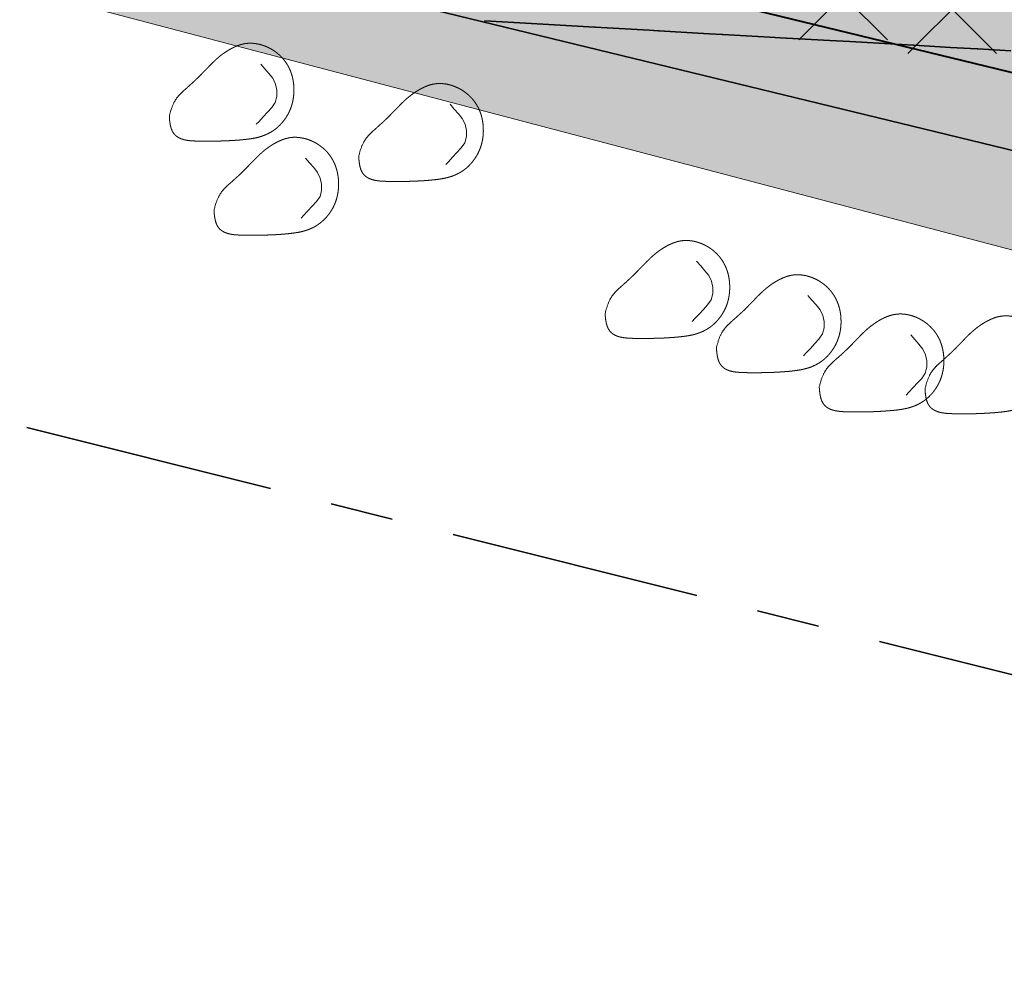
# Model space of a CAD drawing. Header units: metres. Extents: x 538891 to 1080079, y 6588829 to 13178720.
# Tile 154 of 256: x 539479 to 539495, y 6589392 to 6589407. Entities that reach past the tile are written whole.
import ezdxf

# ---------------------------------------------------------------- set-up
doc = ezdxf.new("R2010")
doc.units = ezdxf.units.M
doc.header["$LTSCALE"] = 0.4
doc.linetypes.add('KATASTRIPIIR', pattern=[17.5, 10, -2.5, 2.5, -2.5])
doc.layers.add('GEO', color=7, linetype='Continuous')
doc.layers.add('KOLDE PST', color=7, linetype='Continuous')

# ---------------------------------------------------------------- blocks, each defined once
blk = doc.blocks.new('#9_019061_PP_TL (2D)')
at = {"linetype": 'Continuous', "lineweight": 0, "true_color": 0xffdf7f}
h = blk.add_hatch(color=41, dxfattribs=at)
edge = h.paths.add_edge_path()
edge.add_arc((539039.415, 6589463.244), 48.3, 66.5731, 76.1419, ccw=False)
edge.add_line((539058.618, 6589507.563), (539066.035, 6589504.349))
edge.add_arc((539086.589, 6589551.788), 51.7, 246.5731, 263.6668)
edge.add_line((539080.886, 6589500.403), (539120.723, 6589495.982))
edge.add_arc((539112.637, 6589423.129), 73.3, 66.82796, 83.66684, ccw=False)
edge.add_line((539141.481, 6589490.516), (539168.781, 6589478.831))
edge.add_arc((539204.865, 6589563.133), 91.7, 246.82796, 267.8302)
edge.add_line((539201.393, 6589471.499), (539210.416, 6589471.157))
edge.add_arc((539208.587, 6589422.891), 48.3, 71.3095, 87.8302, ccw=False)
edge.add_line((539224.065, 6589468.644), (539232.022, 6589465.953))
edge.add_arc((539222.408, 6589437.535), 30, 32.6235, 71.3095, ccw=False)
edge.add_line((539247.675, 6589453.708), (539249.016, 6589451.613))
edge.add_line((539249.016, 6589451.613), (539252.513, 6589453.823))
edge.add_line((539252.513, 6589453.823), (539252.222, 6589454.283))
edge.add_arc((539255.603, 6589456.42), 4, 78.3407, 212.2931, ccw=False)
edge.add_line((539256.412, 6589460.337), (539306.731, 6589449.954))
edge.add_arc((539266.313, 6589254.081), 200, 69.3819, 78.34077, ccw=False)
edge.add_arc((539390.16, 6589583.254), 151.7, 249.3819, 260.12627)
edge.add_line((539364.147, 6589433.801), (539400.306, 6589427.507))
edge.add_arc((539374.876, 6589281.404), 148.3, 76.5459, 80.12627, ccw=False)
edge.add_line((539409.38, 6589425.634), (539415.676, 6589424.127))
edge.add_line((539415.676, 6589424.127), (539461.916, 6589412.656))
edge.add_line((539461.916, 6589412.656), (539501.021, 6589403.157))
edge.add_arc((539453.811, 6589208.809), 200, 68.6685, 76.34654, ccw=False)
edge.add_line((539526.564, 6589395.107), (539542.97, 6589388.7))
edge.add_arc((539635.075, 6589624.554), 253.2, 248.6685, 261.88806)
edge.add_arc((539543.285, 6588980.562), 397.3, 71.92423, 81.88806, ccw=False)
edge.add_arc((539703.185, 6589464.418), 112.304, 250.965, 252.46069)
edge.add_arc((539871.374, 6589937.522), 614.357, 250.800774, 252.296459)
edge.add_line((539684.553, 6589352.259), (539685.573, 6589355.293))
edge.add_arc((539758.706, 6589594.357), 250, 250.66068, 252.99044, ccw=False)
edge.add_arc((539543.285, 6588980.562), 400.5, 70.66068, 78.54998)
edge.add_arc((539623.186, 6589375.052), 2, 166.3465, 258.55, ccw=False)
edge.add_line((539621.243, 6589375.524), (539622.146, 6589379.24))
edge.add_line((539622.146, 6589379.24), (539618.259, 6589380.184))
edge.add_line((539618.259, 6589380.184), (539617.265, 6589376.092))
edge.add_arc((539615.321, 6589376.564), 2, 259.6901, 346.3466, ccw=False)
edge.add_arc((539543.285, 6588980.562), 400.5, 79.69013, 81.88806)
edge.add_arc((539635.075, 6589624.554), 250, 248.6685, 261.88806, ccw=False)
edge.add_line((539544.135, 6589391.681), (539527.728, 6589398.088))
edge.add_arc((539453.811, 6589208.809), 203.2, 68.6685, 76.34654)
edge.add_line((539501.777, 6589406.266), (539462.679, 6589415.764))
edge.add_line((539462.679, 6589415.764), (539428.909, 6589424.142))
edge.add_arc((539429.39, 6589426.083), 2, 166.067, 256.067, ccw=False)
edge.add_line((539427.449, 6589426.565), (539427.485, 6589426.71))
edge.add_line((539427.485, 6589426.71), (539423.603, 6589427.673))
edge.add_line((539423.603, 6589427.673), (539423.577, 6589427.567))
edge.add_arc((539421.635, 6589428.049), 2, 256.5459, 346.067, ccw=False)
edge.add_line((539421.17, 6589426.104), (539410.125, 6589428.746))
edge.add_arc((539374.876, 6589281.404), 151.5, 76.5459, 80.12627)
edge.add_line((539400.854, 6589430.66), (539364.696, 6589436.953))
edge.add_arc((539390.16, 6589583.254), 148.5, 248.69692, 260.12627, ccw=False)
edge.add_line((539336.21, 6589444.9), (539332.565, 6589446.322))
edge.add_arc((539259.573, 6589259.245), 200.812, 68.68564, 74.77494)
edge.add_arc((539312.832, 6589454.939), 2, 166.067, 254.8231, ccw=False)
edge.add_line((539310.891, 6589455.421), (539310.941, 6589455.623))
edge.add_line((539310.941, 6589455.623), (539305.987, 6589456.852))
edge.add_line((539305.987, 6589456.852), (539305.943, 6589456.673))
edge.add_arc((539304.002, 6589457.154), 2, 258.3408, 346.067, ccw=False)
edge.add_line((539303.597, 6589455.196), (539232.714, 6589469.822))
edge.add_arc((539252.923, 6589567.759), 100, 252.98361, 258.34077, ccw=False)
edge.add_arc((539208.587, 6589422.892), 51.5, 72.9836, 78.6599)
edge.add_arc((539219.107, 6589475.347), 2, 165.7555, 258.6599, ccw=False)
edge.add_line((539217.168, 6589475.839), (539217.896, 6589478.706))
edge.add_line((539217.896, 6589478.706), (539213.043, 6589479.91))
edge.add_line((539213.043, 6589479.91), (539212.02, 6589475.881))
edge.add_arc((539210.082, 6589476.373), 2, 267.8302, 345.7555, ccw=False)
edge.add_line((539210.006, 6589474.375), (539201.514, 6589474.696))
edge.add_arc((539204.865, 6589563.133), 88.5, 246.82796, 267.8302, ccw=False)
edge.add_line((539170.04, 6589481.772), (539142.74, 6589493.458))
edge.add_arc((539112.637, 6589423.129), 76.5, 66.82796, 83.66684)
edge.add_line((539121.076, 6589499.162), (539081.239, 6589503.584))
edge.add_arc((539086.589, 6589551.788), 48.5, 246.5731, 263.6668, ccw=False)
edge.add_line((539067.307, 6589507.286), (539059.891, 6589510.499))
edge.add_arc((539039.415, 6589463.245), 51.5, 66.5731, 76.1419)
edge.add_line((539051.751, 6589513.245), (539050.984, 6589510.138))
at = {"color": 41, "linetype": 'Continuous', "lineweight": 9, "true_color": 0xffdf7f, "flags": 128}
blk.add_lwpolyline([(539232.022, 6589465.953, -0.170422), (539247.675, 6589453.708), (539249.016, 6589451.613), (539252.513, 6589453.823), (539252.222, 6589454.283, -0.661587), (539256.412, 6589460.337), (539306.731, 6589449.954, -0.03911), (539336.741, 6589441.27, 0.046916), (539364.147, 6589433.801), (539400.306, 6589427.507, -0.015624), (539409.38, 6589425.634), (539415.676, 6589424.127), (539461.916, 6589412.656), (539501.021, 6589403.157, -0.033514), (539526.564, 6589395.107), (539542.97, 6589388.7, 0.057745)], format="xyb", dxfattribs=at)
at = {"color": 5, "linetype": 'Continuous', "lineweight": 35, "true_color": 0x0000ff, "flags": 128}
blk.add_lwpolyline([(539542.97, 6589388.7), (539526.564, 6589395.107, 0.00369), (539523.807, 6589396.16), (539522.932, 6589393.818, 0.005696), (539518.699, 6589395.345), (539519.52, 6589397.706, 0.02412), (539501.021, 6589403.157), (539466.695, 6589411.495), (539466.105, 6589409.066), (539461.732, 6589410.128), (539462.322, 6589412.557), (539461.916, 6589412.656), (539415.676, 6589424.127), (539409.38, 6589425.634, 0.004951), (539406.517, 6589426.289), (539405.984, 6589423.846), (539401.573, 6589424.739), (539402.031, 6589427.196, 0.002955), (539400.306, 6589427.507), (539364.147, 6589433.801, -0.028306)], format="xyb", dxfattribs=at)
blk.add_lwpolyline([(539494.604, 6589406.296), (539494.079, 6589406.325), (539494.079, 6589406.325), (539494.076, 6589406.326), (539494.072, 6589406.326), (539493.644, 6589406.35), (539493.063, 6589406.383), (539493.063, 6589406.383), (539493.061, 6589406.383), (539493.057, 6589406.384), (539492.684, 6589406.405), (539492.048, 6589406.441), (539492.048, 6589406.441), (539492.046, 6589406.441), (539492.041, 6589406.441), (539491.724, 6589406.459), (539491.032, 6589406.499), (539491.032, 6589406.499), (539491.031, 6589406.499), (539491.026, 6589406.499), (539490.764, 6589406.514), (539490.017, 6589406.556), (539490.017, 6589406.556), (539490.015, 6589406.556), (539490.011, 6589406.557), (539489.804, 6589406.568), (539489.001, 6589406.614), (539489.001, 6589406.614), (539489, 6589406.614), (539488.995, 6589406.614), (539488.844, 6589406.623), (539487.986, 6589406.672), (539487.986, 6589406.672), (539487.985, 6589406.672), (539487.98, 6589406.672), (539487.884, 6589406.678), (539486.971, 6589406.73), (539486.971, 6589406.73), (539486.97, 6589406.73), (539486.224, 6589406.772)], dxfattribs=at)
blk = doc.blocks.new('KOLDE PST TL')
at = {"color": 7}
blk.add_blockref('#9_019061_PP_TL (2D)', (0, 0), dxfattribs=at)
blk = doc.blocks.new('#13_Kolde pst HP -xref$0$likvideeritav')
at = {"color": 1, "linetype": 'Continuous', "lineweight": 25, "true_color": 0xff0000}
for p, q in [((0.707, -0.707), (-0.707, 0.707)), ((0.707, 0.707), (-0.707, -0.707))]:
    blk.add_line(p, q, dxfattribs=at)
blk = doc.blocks.new('#13_KOLDE TAIM (2D)')
at = {"linetype": 'Continuous', "lineweight": 0, "true_color": 0xc4f877}
h = blk.add_hatch(color=71, dxfattribs=at)
edge = h.paths.add_edge_path()
edge.add_line((539347.688, 6589435.015), (539348.111, 6589436.457))
edge.add_arc((539390.16, 6589583.254), 152.7, 254.01587, 260.12628)
edge.add_line((539363.976, 6589432.815), (539400.134, 6589426.522))
edge.add_arc((539374.876, 6589281.406), 147.298, 79.83799, 80.12627, ccw=False)
edge.add_line((539400.864, 6589426.393), (539400.41, 6589423.954))
edge.add_line((539400.41, 6589423.954), (539406.751, 6589422.671))
edge.add_line((539406.751, 6589422.671), (539408.02, 6589423.013))
edge.add_line((539408.02, 6589423.013), (539429.424, 6589419.171))
edge.add_line((539429.424, 6589419.171), (539460.997, 6589411.339))
edge.add_line((539460.997, 6589411.339), (539460.524, 6589409.392))
edge.add_line((539460.524, 6589409.392), (539466.841, 6589407.858))
edge.add_line((539466.841, 6589407.858), (539467.429, 6589410.279))
edge.add_line((539467.429, 6589410.279), (539518.189, 6589396.924))
edge.add_line((539518.189, 6589396.924), (539517.425, 6589394.727))
edge.add_arc((539453.812, 6589208.809), 196.499, 69.22251, 71.11119, ccw=False)
edge.add_line((539523.518, 6589392.529), (539524.393, 6589394.871))
edge.add_arc((539453.811, 6589208.809), 199, 68.6685, 69.22618, ccw=False)
edge.add_line((539526.2, 6589394.175), (539542.607, 6589387.768))
edge.add_arc((539635.075, 6589624.554), 254.2, 248.6685, 256.72852)
edge.add_line((539576.72, 6589377.142), (539576.212, 6589374.95))
edge.add_arc((539635.075, 6589624.553), 256.449, 256.7305, 258.18668)
edge.add_line((539582.574, 6589373.535), (539583.043, 6589375.736))
edge.add_arc((539629.221, 6589594.193), 223.285, 258.06446, 260.10659)
edge.add_line((539590.857, 6589374.229), (539590.342, 6589372.719))
edge.add_line((539590.342, 6589372.719), (539591.383, 6589372.364))
edge.add_line((539591.383, 6589372.364), (539592.281, 6589374.996))
edge.add_arc((539635.075, 6589624.553), 253.199, 257.96325, 260.26951, ccw=False)
edge.add_line((539582.273, 6589376.92), (539581.804, 6589374.72))
edge.add_line((539581.804, 6589374.72), (539581.804, 6589374.72))
edge.add_arc((539635.075, 6589624.554), 255.45, 256.95392, 257.96325, ccw=False)
edge.add_line((539577.411, 6589375.697), (539577.919, 6589377.889))
edge.add_arc((539635.075, 6589624.554), 253.2, 248.6685, 256.95392, ccw=False)
edge.add_line((539542.97, 6589388.7), (539526.564, 6589395.107))
edge.add_arc((539453.811, 6589208.809), 200, 68.6685, 69.5141)
edge.add_line((539523.807, 6589396.16), (539522.932, 6589393.818))
edge.add_arc((539453.812, 6589208.809), 197.5, 69.5141, 70.8196)
edge.add_line((539518.699, 6589395.345), (539519.52, 6589397.706))
edge.add_arc((539453.811, 6589208.809), 200, 70.8196, 76.34654)
edge.add_line((539501.021, 6589403.157), (539466.695, 6589411.495))
edge.add_line((539466.695, 6589411.495), (539466.105, 6589409.066))
edge.add_line((539466.105, 6589409.066), (539461.732, 6589410.128))
edge.add_line((539461.732, 6589410.128), (539462.322, 6589412.555))
edge.add_line((539462.322, 6589412.555), (539415.676, 6589424.127))
edge.add_line((539415.676, 6589424.127), (539409.38, 6589425.634))
edge.add_arc((539374.876, 6589281.404), 148.3, 76.5459, 77.68055)
edge.add_line((539406.517, 6589426.289), (539405.984, 6589423.846))
edge.add_line((539405.984, 6589423.846), (539401.573, 6589424.739))
edge.add_line((539401.573, 6589424.739), (539402.031, 6589427.196))
edge.add_arc((539374.876, 6589281.406), 148.298, 79.44901, 80.12628)
edge.add_line((539400.306, 6589427.507), (539364.147, 6589433.801))
edge.add_arc((539390.16, 6589583.253), 151.7, 253.64065, 260.12628, ccw=False)
edge.add_line((539347.432, 6589437.695), (539346.728, 6589435.297))
edge.add_line((539346.728, 6589435.297), (539347.688, 6589435.015))
at = {"color": 71, "linetype": 'Continuous', "lineweight": 5, "true_color": 0xc4f877, "flags": 128}
for points in [[(539363.976, 6589432.815), (539400.134, 6589426.522, -0.001258), (539400.864, 6589426.393), (539400.41, 6589423.954), (539406.751, 6589422.671), (539408.02, 6589423.013), (539429.424, 6589419.171), (539460.997, 6589411.339), (539460.524, 6589409.392), (539466.841, 6589407.858), (539467.429, 6589410.279), (539518.189, 6589396.924), (539517.425, 6589394.727, -0.008241), (539523.518, 6589392.529), (539524.393, 6589394.871, -0.002433), (539526.2, 6589394.175), (539542.607, 6589387.768, 0.035183)], [(539542.97, 6589388.7), (539526.564, 6589395.107, 0.00369), (539523.807, 6589396.16), (539522.932, 6589393.818, 0.005696), (539518.699, 6589395.345), (539519.52, 6589397.706, 0.02412), (539501.021, 6589403.157), (539466.695, 6589411.495), (539466.105, 6589409.066), (539461.732, 6589410.128), (539462.322, 6589412.555), (539415.676, 6589424.127), (539409.38, 6589425.634, 0.004951), (539406.517, 6589426.289), (539405.984, 6589423.846), (539401.573, 6589424.739), (539402.031, 6589427.196, 0.002955), (539400.306, 6589427.507), (539364.147, 6589433.801, -0.028306)]]:
    blk.add_lwpolyline(points, format="xyb", dxfattribs=at)
at = {"color": 1, "linetype": 'Continuous', "lineweight": 5, "true_color": 0xff0000, "flags": 128}
for points in [[(539482.589, 6589405.125), (539482.632, 6589405.171), (539482.7, 6589405.244), (539482.768, 6589405.317), (539482.836, 6589405.391), (539482.892, 6589405.473), (539482.917, 6589405.569), (539482.917, 6589405.669), (539482.896, 6589405.766), (539482.854, 6589405.857), (539482.791, 6589405.934), (539482.725, 6589406.01), (539482.659, 6589406.085)], [(539485.605, 6589404.484), (539485.648, 6589404.529), (539485.716, 6589404.602), (539485.784, 6589404.676), (539485.852, 6589404.749), (539485.908, 6589404.831), (539485.934, 6589404.928), (539485.934, 6589405.027), (539485.913, 6589405.125), (539485.87, 6589405.215), (539485.808, 6589405.293), (539485.742, 6589405.368), (539485.676, 6589405.443)], [(539483.301, 6589403.628), (539483.343, 6589403.673), (539483.412, 6589403.746), (539483.48, 6589403.819), (539483.547, 6589403.893), (539483.604, 6589403.975), (539483.629, 6589404.071), (539483.629, 6589404.171), (539483.608, 6589404.269), (539483.566, 6589404.359), (539483.503, 6589404.436), (539483.437, 6589404.512), (539483.371, 6589404.587)], [(539489.53, 6589401.984), (539489.572, 6589402.03), (539489.641, 6589402.103), (539489.709, 6589402.176), (539489.776, 6589402.25), (539489.832, 6589402.332), (539489.858, 6589402.428), (539489.858, 6589402.528), (539489.837, 6589402.625), (539489.795, 6589402.716), (539489.732, 6589402.793), (539489.666, 6589402.869), (539489.6, 6589402.944)], [(539491.302, 6589401.439), (539491.345, 6589401.484), (539491.413, 6589401.557), (539491.481, 6589401.63), (539491.549, 6589401.704), (539491.605, 6589401.786), (539491.631, 6589401.882), (539491.631, 6589401.982), (539491.61, 6589402.08), (539491.567, 6589402.17), (539491.505, 6589402.248), (539491.439, 6589402.323), (539491.373, 6589402.398)], [(539492.94, 6589400.814), (539492.983, 6589400.859), (539493.051, 6589400.932), (539493.119, 6589401.006), (539493.187, 6589401.079), (539493.243, 6589401.161), (539493.268, 6589401.258), (539493.269, 6589401.357), (539493.248, 6589401.455), (539493.205, 6589401.545), (539493.142, 6589401.623), (539493.077, 6589401.698), (539493.011, 6589401.773)]]:
    blk.add_lwpolyline(points, dxfattribs=at)
at = {"color": 1, "linetype": 'Continuous', "lineweight": 5, "true_color": 0xff0000}
for points in [[(539481.204, 6589405.255), (539481.204, 6589405.249), (539481.205, 6589405.234), (539481.207, 6589405.21), (539481.209, 6589405.18), (539481.214, 6589405.146), (539481.22, 6589405.11), (539481.229, 6589405.074), (539481.24, 6589405.04), (539481.254, 6589405.01), (539481.271, 6589404.983), (539481.29, 6589404.96), (539481.311, 6589404.94), (539481.334, 6589404.923), (539481.359, 6589404.909), (539481.385, 6589404.897), (539481.412, 6589404.887), (539481.44, 6589404.879), (539481.469, 6589404.873), (539481.499, 6589404.868), (539481.529, 6589404.864), (539481.559, 6589404.862), (539481.59, 6589404.86), (539481.621, 6589404.858), (539481.652, 6589404.857), (539481.684, 6589404.857), (539481.715, 6589404.856), (539481.746, 6589404.856), (539481.777, 6589404.855), (539481.809, 6589404.855), (539481.84, 6589404.855), (539481.871, 6589404.856), (539481.902, 6589404.856), (539481.934, 6589404.856), (539481.965, 6589404.857), (539481.996, 6589404.858), (539482.027, 6589404.859), (539482.059, 6589404.86), (539482.09, 6589404.861), (539482.121, 6589404.862), (539482.152, 6589404.864), (539482.183, 6589404.865), (539482.215, 6589404.867), (539482.246, 6589404.869), (539482.277, 6589404.871), (539482.308, 6589404.874), (539482.339, 6589404.876), (539482.37, 6589404.879), (539482.401, 6589404.882), (539482.432, 6589404.886), (539482.463, 6589404.889), (539482.494, 6589404.894), (539482.525, 6589404.898), (539482.555, 6589404.904), (539482.586, 6589404.91), (539482.616, 6589404.917), (539482.645, 6589404.925), (539482.675, 6589404.935), (539482.704, 6589404.945), (539482.732, 6589404.956), (539482.761, 6589404.969), (539482.788, 6589404.982), (539482.815, 6589404.997), (539482.841, 6589405.012), (539482.867, 6589405.029), (539482.891, 6589405.047), (539482.915, 6589405.066), (539482.938, 6589405.087), (539482.96, 6589405.108), (539482.982, 6589405.13), (539483.002, 6589405.153), (539483.022, 6589405.177), (539483.04, 6589405.201), (539483.058, 6589405.226), (539483.074, 6589405.252), (539483.09, 6589405.279), (539483.104, 6589405.306), (539483.118, 6589405.334), (539483.13, 6589405.362), (539483.141, 6589405.39), (539483.151, 6589405.419), (539483.16, 6589405.449), (539483.167, 6589405.479), (539483.173, 6589405.509), (539483.178, 6589405.539), (539483.183, 6589405.569), (539483.185, 6589405.6), (539483.187, 6589405.631), (539483.188, 6589405.662), (539483.188, 6589405.693), (539483.187, 6589405.724), (539483.185, 6589405.754), (539483.181, 6589405.785), (539483.177, 6589405.815), (539483.171, 6589405.846), (539483.164, 6589405.876), (539483.156, 6589405.905), (539483.147, 6589405.935), (539483.137, 6589405.963), (539483.125, 6589405.992), (539483.112, 6589406.02), (539483.099, 6589406.047), (539483.083, 6589406.074), (539483.067, 6589406.099), (539483.05, 6589406.125), (539483.031, 6589406.149), (539483.012, 6589406.172), (539482.991, 6589406.195), (539482.97, 6589406.217), (539482.947, 6589406.237), (539482.924, 6589406.257), (539482.899, 6589406.276), (539482.874, 6589406.294), (539482.849, 6589406.31), (539482.822, 6589406.326), (539482.795, 6589406.34), (539482.767, 6589406.354), (539482.739, 6589406.366), (539482.711, 6589406.377), (539482.682, 6589406.386), (539482.652, 6589406.395), (539482.622, 6589406.402), (539482.592, 6589406.408), (539482.562, 6589406.412), (539482.532, 6589406.415), (539482.502, 6589406.416), (539482.471, 6589406.416), (539482.441, 6589406.413), (539482.411, 6589406.41), (539482.382, 6589406.404), (539482.352, 6589406.397), (539482.323, 6589406.388), (539482.294, 6589406.378), (539482.266, 6589406.367), (539482.238, 6589406.354), (539482.21, 6589406.341), (539482.183, 6589406.326), (539482.156, 6589406.311), (539482.129, 6589406.295), (539482.103, 6589406.278), (539482.077, 6589406.261), (539482.052, 6589406.243), (539482.027, 6589406.224), (539482.003, 6589406.205), (539481.979, 6589406.185), (539481.956, 6589406.164), (539481.933, 6589406.143), (539481.91, 6589406.122), (539481.888, 6589406.1), (539481.866, 6589406.078), (539481.844, 6589406.056), (539481.822, 6589406.033), (539481.8, 6589406.011), (539481.779, 6589405.988), (539481.757, 6589405.966), (539481.735, 6589405.944), (539481.713, 6589405.921), (539481.692, 6589405.899), (539481.669, 6589405.877), (539481.647, 6589405.855), (539481.625, 6589405.834), (539481.602, 6589405.812), (539481.579, 6589405.791), (539481.555, 6589405.769), (539481.531, 6589405.748), (539481.506, 6589405.725), (539481.48, 6589405.702), (539481.453, 6589405.678), (539481.425, 6589405.652), (539481.395, 6589405.625), (539481.365, 6589405.595), (539481.335, 6589405.56), (539481.305, 6589405.519), (539481.277, 6589405.469), (539481.25, 6589405.41), (539481.226, 6589405.339), (539481.204, 6589405.255)], [(539484.22, 6589404.614), (539484.221, 6589404.608), (539484.221, 6589404.592), (539484.223, 6589404.568), (539484.226, 6589404.538), (539484.23, 6589404.504), (539484.237, 6589404.468), (539484.245, 6589404.432), (539484.256, 6589404.398), (539484.27, 6589404.368), (539484.287, 6589404.342), (539484.306, 6589404.319), (539484.327, 6589404.299), (539484.35, 6589404.282), (539484.375, 6589404.267), (539484.401, 6589404.256), (539484.428, 6589404.246), (539484.457, 6589404.238), (539484.485, 6589404.231), (539484.515, 6589404.227), (539484.545, 6589404.223), (539484.576, 6589404.22), (539484.606, 6589404.218), (539484.638, 6589404.217), (539484.669, 6589404.216), (539484.7, 6589404.215), (539484.731, 6589404.215), (539484.762, 6589404.214), (539484.794, 6589404.214), (539484.825, 6589404.214), (539484.856, 6589404.214), (539484.887, 6589404.214), (539484.919, 6589404.215), (539484.95, 6589404.215), (539484.981, 6589404.216), (539485.012, 6589404.216), (539485.044, 6589404.217), (539485.075, 6589404.218), (539485.106, 6589404.219), (539485.137, 6589404.221), (539485.169, 6589404.222), (539485.2, 6589404.224), (539485.231, 6589404.226), (539485.262, 6589404.227), (539485.293, 6589404.23), (539485.324, 6589404.232), (539485.355, 6589404.235), (539485.387, 6589404.238), (539485.418, 6589404.241), (539485.449, 6589404.244), (539485.48, 6589404.248), (539485.51, 6589404.252), (539485.541, 6589404.257), (539485.572, 6589404.263), (539485.602, 6589404.269), (539485.632, 6589404.276), (539485.662, 6589404.284), (539485.691, 6589404.293), (539485.72, 6589404.303), (539485.749, 6589404.315), (539485.777, 6589404.327), (539485.804, 6589404.341), (539485.831, 6589404.355), (539485.857, 6589404.371), (539485.883, 6589404.388), (539485.908, 6589404.406), (539485.932, 6589404.425), (539485.955, 6589404.445), (539485.977, 6589404.466), (539485.998, 6589404.489), (539486.018, 6589404.511), (539486.038, 6589404.535), (539486.056, 6589404.56), (539486.074, 6589404.585), (539486.091, 6589404.611), (539486.106, 6589404.637), (539486.121, 6589404.664), (539486.134, 6589404.692), (539486.146, 6589404.72), (539486.157, 6589404.749), (539486.167, 6589404.778), (539486.176, 6589404.807), (539486.183, 6589404.837), (539486.19, 6589404.867), (539486.195, 6589404.898), (539486.199, 6589404.928), (539486.202, 6589404.959), (539486.204, 6589404.99), (539486.205, 6589405.02), (539486.204, 6589405.051), (539486.203, 6589405.082), (539486.201, 6589405.113), (539486.198, 6589405.144), (539486.193, 6589405.174), (539486.187, 6589405.204), (539486.181, 6589405.234), (539486.173, 6589405.264), (539486.164, 6589405.293), (539486.153, 6589405.322), (539486.142, 6589405.35), (539486.129, 6589405.378), (539486.115, 6589405.406), (539486.1, 6589405.432), (539486.084, 6589405.458), (539486.066, 6589405.483), (539486.048, 6589405.508), (539486.028, 6589405.531), (539486.007, 6589405.554), (539485.986, 6589405.575), (539485.963, 6589405.596), (539485.94, 6589405.616), (539485.916, 6589405.634), (539485.891, 6589405.652), (539485.865, 6589405.669), (539485.839, 6589405.685), (539485.811, 6589405.699), (539485.784, 6589405.712), (539485.756, 6589405.724), (539485.727, 6589405.735), (539485.698, 6589405.745), (539485.669, 6589405.753), (539485.639, 6589405.761), (539485.609, 6589405.766), (539485.579, 6589405.77), (539485.548, 6589405.773), (539485.518, 6589405.774), (539485.488, 6589405.774), (539485.458, 6589405.772), (539485.428, 6589405.768), (539485.398, 6589405.763), (539485.369, 6589405.756), (539485.339, 6589405.747), (539485.311, 6589405.737), (539485.282, 6589405.725), (539485.254, 6589405.713), (539485.226, 6589405.699), (539485.199, 6589405.685), (539485.172, 6589405.669), (539485.145, 6589405.653), (539485.119, 6589405.637), (539485.094, 6589405.619), (539485.069, 6589405.601), (539485.044, 6589405.582), (539485.02, 6589405.563), (539484.996, 6589405.543), (539484.972, 6589405.523), (539484.949, 6589405.502), (539484.927, 6589405.48), (539484.904, 6589405.459), (539484.882, 6589405.437), (539484.86, 6589405.414), (539484.839, 6589405.392), (539484.817, 6589405.37), (539484.795, 6589405.347), (539484.773, 6589405.325), (539484.752, 6589405.302), (539484.73, 6589405.28), (539484.708, 6589405.258), (539484.686, 6589405.236), (539484.664, 6589405.214), (539484.641, 6589405.192), (539484.618, 6589405.171), (539484.595, 6589405.149), (539484.572, 6589405.128), (539484.547, 6589405.106), (539484.522, 6589405.084), (539484.496, 6589405.06), (539484.469, 6589405.036), (539484.441, 6589405.011), (539484.412, 6589404.984), (539484.382, 6589404.954), (539484.351, 6589404.919), (539484.322, 6589404.877), (539484.293, 6589404.828), (539484.266, 6589404.769), (539484.242, 6589404.698), (539484.22, 6589404.614)], [(539481.916, 6589403.757), (539481.916, 6589403.752), (539481.917, 6589403.736), (539481.918, 6589403.712), (539481.921, 6589403.682), (539481.926, 6589403.648), (539481.932, 6589403.612), (539481.941, 6589403.576), (539481.952, 6589403.542), (539481.966, 6589403.512), (539481.982, 6589403.485), (539482.001, 6589403.462), (539482.023, 6589403.442), (539482.046, 6589403.425), (539482.07, 6589403.411), (539482.097, 6589403.399), (539482.124, 6589403.389), (539482.152, 6589403.381), (539482.181, 6589403.375), (539482.21, 6589403.37), (539482.24, 6589403.366), (539482.271, 6589403.364), (539482.302, 6589403.362), (539482.333, 6589403.36), (539482.364, 6589403.36), (539482.395, 6589403.359), (539482.427, 6589403.358), (539482.458, 6589403.358), (539482.489, 6589403.358), (539482.52, 6589403.358), (539482.552, 6589403.358), (539482.583, 6589403.358), (539482.614, 6589403.358), (539482.645, 6589403.359), (539482.677, 6589403.359), (539482.708, 6589403.36), (539482.739, 6589403.361), (539482.77, 6589403.362), (539482.802, 6589403.363), (539482.833, 6589403.364), (539482.864, 6589403.366), (539482.895, 6589403.367), (539482.926, 6589403.369), (539482.958, 6589403.371), (539482.989, 6589403.373), (539483.02, 6589403.376), (539483.051, 6589403.378), (539483.082, 6589403.381), (539483.113, 6589403.384), (539483.144, 6589403.388), (539483.175, 6589403.392), (539483.206, 6589403.396), (539483.237, 6589403.401), (539483.267, 6589403.406), (539483.297, 6589403.412), (539483.327, 6589403.42), (539483.357, 6589403.428), (539483.387, 6589403.437), (539483.416, 6589403.447), (539483.444, 6589403.458), (539483.472, 6589403.471), (539483.5, 6589403.484), (539483.527, 6589403.499), (539483.553, 6589403.515), (539483.578, 6589403.532), (539483.603, 6589403.55), (539483.627, 6589403.569), (539483.65, 6589403.589), (539483.672, 6589403.61), (539483.693, 6589403.632), (539483.714, 6589403.655), (539483.733, 6589403.679), (539483.752, 6589403.703), (539483.769, 6589403.729), (539483.786, 6589403.755), (539483.802, 6589403.781), (539483.816, 6589403.808), (539483.829, 6589403.836), (539483.842, 6589403.864), (539483.853, 6589403.892), (539483.863, 6589403.922), (539483.871, 6589403.951), (539483.879, 6589403.981), (539483.885, 6589404.011), (539483.89, 6589404.041), (539483.894, 6589404.072), (539483.897, 6589404.102), (539483.899, 6589404.133), (539483.9, 6589404.164), (539483.9, 6589404.195), (539483.899, 6589404.226), (539483.896, 6589404.257), (539483.893, 6589404.287), (539483.888, 6589404.318), (539483.883, 6589404.348), (539483.876, 6589404.378), (539483.868, 6589404.407), (539483.859, 6589404.437), (539483.849, 6589404.466), (539483.837, 6589404.494), (539483.824, 6589404.522), (539483.81, 6589404.549), (539483.795, 6589404.576), (539483.779, 6589404.602), (539483.762, 6589404.627), (539483.743, 6589404.651), (539483.724, 6589404.675), (539483.703, 6589404.697), (539483.681, 6589404.719), (539483.659, 6589404.74), (539483.635, 6589404.759), (539483.611, 6589404.778), (539483.586, 6589404.796), (539483.56, 6589404.813), (539483.534, 6589404.828), (539483.507, 6589404.843), (539483.479, 6589404.856), (539483.451, 6589404.868), (539483.422, 6589404.879), (539483.393, 6589404.889), (539483.364, 6589404.897), (539483.334, 6589404.904), (539483.304, 6589404.91), (539483.274, 6589404.914), (539483.244, 6589404.917), (539483.214, 6589404.918), (539483.183, 6589404.918), (539483.153, 6589404.916), (539483.123, 6589404.912), (539483.093, 6589404.906), (539483.064, 6589404.899), (539483.035, 6589404.89), (539483.006, 6589404.88), (539482.978, 6589404.869), (539482.949, 6589404.856), (539482.922, 6589404.843), (539482.894, 6589404.828), (539482.867, 6589404.813), (539482.841, 6589404.797), (539482.815, 6589404.78), (539482.789, 6589404.763), (539482.764, 6589404.745), (539482.739, 6589404.726), (539482.715, 6589404.707), (539482.691, 6589404.687), (539482.668, 6589404.666), (539482.645, 6589404.645), (539482.622, 6589404.624), (539482.6, 6589404.602), (539482.578, 6589404.58), (539482.556, 6589404.558), (539482.534, 6589404.536), (539482.512, 6589404.513), (539482.491, 6589404.491), (539482.469, 6589404.468), (539482.447, 6589404.446), (539482.425, 6589404.423), (539482.403, 6589404.401), (539482.381, 6589404.379), (539482.359, 6589404.357), (539482.337, 6589404.336), (539482.314, 6589404.314), (539482.291, 6589404.293), (539482.267, 6589404.272), (539482.243, 6589404.25), (539482.218, 6589404.227), (539482.192, 6589404.204), (539482.165, 6589404.18), (539482.137, 6589404.155), (539482.107, 6589404.128), (539482.077, 6589404.097), (539482.047, 6589404.062), (539482.017, 6589404.021), (539481.989, 6589403.972), (539481.962, 6589403.912), (539481.937, 6589403.841), (539481.916, 6589403.757)], [(539488.145, 6589402.114), (539488.145, 6589402.108), (539488.146, 6589402.093), (539488.147, 6589402.069), (539488.15, 6589402.039), (539488.154, 6589402.005), (539488.161, 6589401.969), (539488.169, 6589401.933), (539488.181, 6589401.899), (539488.195, 6589401.869), (539488.211, 6589401.842), (539488.23, 6589401.819), (539488.251, 6589401.799), (539488.275, 6589401.782), (539488.299, 6589401.768), (539488.325, 6589401.756), (539488.353, 6589401.746), (539488.381, 6589401.738), (539488.41, 6589401.732), (539488.439, 6589401.727), (539488.469, 6589401.723), (539488.5, 6589401.72), (539488.531, 6589401.719), (539488.562, 6589401.717), (539488.593, 6589401.716), (539488.624, 6589401.716), (539488.656, 6589401.715), (539488.687, 6589401.715), (539488.718, 6589401.714), (539488.749, 6589401.714), (539488.78, 6589401.714), (539488.812, 6589401.715), (539488.843, 6589401.715), (539488.874, 6589401.715), (539488.905, 6589401.716), (539488.937, 6589401.717), (539488.968, 6589401.718), (539488.999, 6589401.719), (539489.03, 6589401.72), (539489.062, 6589401.721), (539489.093, 6589401.722), (539489.124, 6589401.724), (539489.155, 6589401.726), (539489.186, 6589401.728), (539489.217, 6589401.73), (539489.249, 6589401.732), (539489.28, 6589401.735), (539489.311, 6589401.738), (539489.342, 6589401.741), (539489.373, 6589401.745), (539489.404, 6589401.748), (539489.435, 6589401.753), (539489.465, 6589401.757), (539489.496, 6589401.763), (539489.526, 6589401.769), (539489.556, 6589401.776), (539489.586, 6589401.784), (539489.615, 6589401.794), (539489.645, 6589401.804), (539489.673, 6589401.815), (539489.701, 6589401.827), (539489.729, 6589401.841), (539489.756, 6589401.856), (539489.782, 6589401.871), (539489.807, 6589401.888), (539489.832, 6589401.906), (539489.856, 6589401.925), (539489.879, 6589401.946), (539489.901, 6589401.967), (539489.922, 6589401.989), (539489.943, 6589402.012), (539489.962, 6589402.036), (539489.981, 6589402.06), (539489.998, 6589402.085), (539490.015, 6589402.111), (539490.03, 6589402.138), (539490.045, 6589402.165), (539490.058, 6589402.192), (539490.071, 6589402.221), (539490.082, 6589402.249), (539490.092, 6589402.278), (539490.1, 6589402.308), (539490.108, 6589402.337), (539490.114, 6589402.368), (539490.119, 6589402.398), (539490.123, 6589402.428), (539490.126, 6589402.459), (539490.128, 6589402.49), (539490.129, 6589402.521), (539490.129, 6589402.552), (539490.127, 6589402.583), (539490.125, 6589402.613), (539490.122, 6589402.644), (539490.117, 6589402.674), (539490.112, 6589402.705), (539490.105, 6589402.735), (539490.097, 6589402.764), (539490.088, 6589402.794), (539490.077, 6589402.822), (539490.066, 6589402.851), (539490.053, 6589402.879), (539490.039, 6589402.906), (539490.024, 6589402.933), (539490.008, 6589402.958), (539489.99, 6589402.984), (539489.972, 6589403.008), (539489.952, 6589403.031), (539489.932, 6589403.054), (539489.91, 6589403.076), (539489.888, 6589403.096), (539489.864, 6589403.116), (539489.84, 6589403.135), (539489.815, 6589403.153), (539489.789, 6589403.169), (539489.763, 6589403.185), (539489.736, 6589403.199), (539489.708, 6589403.213), (539489.68, 6589403.225), (539489.651, 6589403.236), (539489.622, 6589403.245), (539489.593, 6589403.254), (539489.563, 6589403.261), (539489.533, 6589403.267), (539489.503, 6589403.271), (539489.473, 6589403.274), (539489.442, 6589403.275), (539489.412, 6589403.274), (539489.382, 6589403.272), (539489.352, 6589403.269), (539489.322, 6589403.263), (539489.293, 6589403.256), (539489.264, 6589403.247), (539489.235, 6589403.237), (539489.206, 6589403.226), (539489.178, 6589403.213), (539489.15, 6589403.2), (539489.123, 6589403.185), (539489.096, 6589403.17), (539489.07, 6589403.154), (539489.044, 6589403.137), (539489.018, 6589403.12), (539488.993, 6589403.102), (539488.968, 6589403.083), (539488.944, 6589403.063), (539488.92, 6589403.044), (539488.897, 6589403.023), (539488.874, 6589403.002), (539488.851, 6589402.981), (539488.829, 6589402.959), (539488.806, 6589402.937), (539488.785, 6589402.915), (539488.763, 6589402.892), (539488.741, 6589402.87), (539488.719, 6589402.847), (539488.698, 6589402.825), (539488.676, 6589402.803), (539488.654, 6589402.78), (539488.632, 6589402.758), (539488.61, 6589402.736), (539488.588, 6589402.714), (539488.565, 6589402.693), (539488.543, 6589402.671), (539488.519, 6589402.65), (539488.496, 6589402.628), (539488.472, 6589402.606), (539488.447, 6589402.584), (539488.421, 6589402.561), (539488.394, 6589402.537), (539488.365, 6589402.511), (539488.336, 6589402.484), (539488.306, 6589402.454), (539488.276, 6589402.419), (539488.246, 6589402.378), (539488.217, 6589402.328), (539488.191, 6589402.269), (539488.166, 6589402.198), (539488.145, 6589402.114)], [(539489.917, 6589401.568), (539489.918, 6589401.563), (539489.918, 6589401.547), (539489.92, 6589401.523), (539489.923, 6589401.493), (539489.927, 6589401.459), (539489.934, 6589401.423), (539489.942, 6589401.387), (539489.953, 6589401.353), (539489.967, 6589401.323), (539489.984, 6589401.296), (539490.003, 6589401.273), (539490.024, 6589401.253), (539490.047, 6589401.236), (539490.072, 6589401.222), (539490.098, 6589401.21), (539490.125, 6589401.2), (539490.154, 6589401.192), (539490.182, 6589401.186), (539490.212, 6589401.181), (539490.242, 6589401.177), (539490.273, 6589401.175), (539490.303, 6589401.173), (539490.335, 6589401.172), (539490.366, 6589401.171), (539490.397, 6589401.17), (539490.428, 6589401.169), (539490.459, 6589401.169), (539490.491, 6589401.169), (539490.522, 6589401.169), (539490.553, 6589401.169), (539490.584, 6589401.169), (539490.616, 6589401.169), (539490.647, 6589401.17), (539490.678, 6589401.17), (539490.709, 6589401.171), (539490.741, 6589401.172), (539490.772, 6589401.173), (539490.803, 6589401.174), (539490.834, 6589401.175), (539490.866, 6589401.177), (539490.897, 6589401.178), (539490.928, 6589401.18), (539490.959, 6589401.182), (539490.99, 6589401.184), (539491.021, 6589401.187), (539491.052, 6589401.189), (539491.084, 6589401.192), (539491.115, 6589401.195), (539491.146, 6589401.199), (539491.177, 6589401.203), (539491.207, 6589401.207), (539491.238, 6589401.212), (539491.269, 6589401.217), (539491.299, 6589401.224), (539491.329, 6589401.231), (539491.359, 6589401.239), (539491.388, 6589401.248), (539491.417, 6589401.258), (539491.446, 6589401.269), (539491.474, 6589401.282), (539491.501, 6589401.295), (539491.528, 6589401.31), (539491.554, 6589401.326), (539491.58, 6589401.343), (539491.605, 6589401.361), (539491.629, 6589401.38), (539491.652, 6589401.4), (539491.674, 6589401.421), (539491.695, 6589401.443), (539491.715, 6589401.466), (539491.735, 6589401.49), (539491.753, 6589401.514), (539491.771, 6589401.54), (539491.788, 6589401.566), (539491.803, 6589401.592), (539491.818, 6589401.619), (539491.831, 6589401.647), (539491.843, 6589401.675), (539491.854, 6589401.704), (539491.864, 6589401.733), (539491.873, 6589401.762), (539491.88, 6589401.792), (539491.887, 6589401.822), (539491.892, 6589401.852), (539491.896, 6589401.883), (539491.899, 6589401.913), (539491.901, 6589401.944), (539491.902, 6589401.975), (539491.901, 6589402.006), (539491.9, 6589402.037), (539491.898, 6589402.068), (539491.895, 6589402.098), (539491.89, 6589402.129), (539491.884, 6589402.159), (539491.878, 6589402.189), (539491.87, 6589402.219), (539491.861, 6589402.248), (539491.85, 6589402.277), (539491.839, 6589402.305), (539491.826, 6589402.333), (539491.812, 6589402.36), (539491.797, 6589402.387), (539491.781, 6589402.413), (539491.763, 6589402.438), (539491.745, 6589402.462), (539491.725, 6589402.486), (539491.704, 6589402.508), (539491.683, 6589402.53), (539491.66, 6589402.551), (539491.637, 6589402.57), (539491.613, 6589402.589), (539491.588, 6589402.607), (539491.562, 6589402.624), (539491.536, 6589402.639), (539491.508, 6589402.654), (539491.481, 6589402.667), (539491.453, 6589402.679), (539491.424, 6589402.69), (539491.395, 6589402.7), (539491.366, 6589402.708), (539491.336, 6589402.715), (539491.306, 6589402.721), (539491.276, 6589402.725), (539491.245, 6589402.728), (539491.215, 6589402.729), (539491.185, 6589402.729), (539491.155, 6589402.727), (539491.125, 6589402.723), (539491.095, 6589402.717), (539491.066, 6589402.71), (539491.036, 6589402.701), (539491.008, 6589402.691), (539490.979, 6589402.68), (539490.951, 6589402.667), (539490.923, 6589402.654), (539490.896, 6589402.639), (539490.869, 6589402.624), (539490.842, 6589402.608), (539490.816, 6589402.591), (539490.791, 6589402.574), (539490.766, 6589402.556), (539490.741, 6589402.537), (539490.717, 6589402.518), (539490.693, 6589402.498), (539490.669, 6589402.477), (539490.646, 6589402.456), (539490.624, 6589402.435), (539490.601, 6589402.413), (539490.579, 6589402.391), (539490.557, 6589402.369), (539490.536, 6589402.347), (539490.514, 6589402.324), (539490.492, 6589402.302), (539490.47, 6589402.279), (539490.449, 6589402.257), (539490.427, 6589402.234), (539490.405, 6589402.212), (539490.383, 6589402.19), (539490.361, 6589402.168), (539490.338, 6589402.147), (539490.315, 6589402.125), (539490.292, 6589402.104), (539490.269, 6589402.083), (539490.244, 6589402.061), (539490.219, 6589402.038), (539490.193, 6589402.015), (539490.166, 6589401.991), (539490.138, 6589401.966), (539490.109, 6589401.939), (539490.079, 6589401.908), (539490.048, 6589401.873), (539490.019, 6589401.832), (539489.99, 6589401.783), (539489.963, 6589401.723), (539489.939, 6589401.652), (539489.917, 6589401.568)], [(539491.555, 6589400.944), (539491.555, 6589400.938), (539491.556, 6589400.922), (539491.558, 6589400.899), (539491.561, 6589400.869), (539491.565, 6589400.835), (539491.572, 6589400.799), (539491.58, 6589400.763), (539491.591, 6589400.729), (539491.605, 6589400.698), (539491.622, 6589400.672), (539491.641, 6589400.649), (539491.662, 6589400.629), (539491.685, 6589400.612), (539491.71, 6589400.598), (539491.736, 6589400.586), (539491.763, 6589400.576), (539491.791, 6589400.568), (539491.82, 6589400.562), (539491.85, 6589400.557), (539491.88, 6589400.553), (539491.911, 6589400.55), (539491.941, 6589400.548), (539491.973, 6589400.547), (539492.004, 6589400.546), (539492.035, 6589400.545), (539492.066, 6589400.545), (539492.097, 6589400.544), (539492.129, 6589400.544), (539492.16, 6589400.544), (539492.191, 6589400.544), (539492.222, 6589400.544), (539492.254, 6589400.545), (539492.285, 6589400.545), (539492.316, 6589400.546), (539492.347, 6589400.547), (539492.379, 6589400.547), (539492.41, 6589400.548), (539492.441, 6589400.55), (539492.472, 6589400.551), (539492.503, 6589400.552), (539492.535, 6589400.554), (539492.566, 6589400.556), (539492.597, 6589400.558), (539492.628, 6589400.56), (539492.659, 6589400.562), (539492.69, 6589400.565), (539492.722, 6589400.568), (539492.753, 6589400.571), (539492.784, 6589400.574), (539492.815, 6589400.578), (539492.845, 6589400.582), (539492.876, 6589400.587), (539492.907, 6589400.593), (539492.937, 6589400.599), (539492.967, 6589400.606), (539492.997, 6589400.614), (539493.026, 6589400.623), (539493.055, 6589400.634), (539493.084, 6589400.645), (539493.112, 6589400.657), (539493.139, 6589400.671), (539493.166, 6589400.685), (539493.192, 6589400.701), (539493.218, 6589400.718), (539493.243, 6589400.736), (539493.266, 6589400.755), (539493.29, 6589400.775), (539493.312, 6589400.797), (539493.333, 6589400.819), (539493.353, 6589400.842), (539493.373, 6589400.865), (539493.391, 6589400.89), (539493.409, 6589400.915), (539493.426, 6589400.941), (539493.441, 6589400.968), (539493.456, 6589400.995), (539493.469, 6589401.022), (539493.481, 6589401.05), (539493.492, 6589401.079), (539493.502, 6589401.108), (539493.511, 6589401.138), (539493.518, 6589401.167), (539493.525, 6589401.197), (539493.53, 6589401.228), (539493.534, 6589401.258), (539493.537, 6589401.289), (539493.539, 6589401.32), (539493.54, 6589401.351), (539493.539, 6589401.382), (539493.538, 6589401.412), (539493.536, 6589401.443), (539493.533, 6589401.474), (539493.528, 6589401.504), (539493.522, 6589401.534), (539493.516, 6589401.564), (539493.508, 6589401.594), (539493.499, 6589401.623), (539493.488, 6589401.652), (539493.477, 6589401.681), (539493.464, 6589401.708), (539493.45, 6589401.736), (539493.435, 6589401.762), (539493.419, 6589401.788), (539493.401, 6589401.813), (539493.383, 6589401.838), (539493.363, 6589401.861), (539493.342, 6589401.884), (539493.321, 6589401.905), (539493.298, 6589401.926), (539493.275, 6589401.946), (539493.251, 6589401.965), (539493.226, 6589401.982), (539493.2, 6589401.999), (539493.174, 6589402.015), (539493.146, 6589402.029), (539493.119, 6589402.043), (539493.091, 6589402.055), (539493.062, 6589402.066), (539493.033, 6589402.075), (539493.004, 6589402.084), (539492.974, 6589402.091), (539492.944, 6589402.096), (539492.914, 6589402.101), (539492.883, 6589402.103), (539492.853, 6589402.105), (539492.823, 6589402.104), (539492.793, 6589402.102), (539492.763, 6589402.098), (539492.733, 6589402.093), (539492.704, 6589402.086), (539492.674, 6589402.077), (539492.646, 6589402.067), (539492.617, 6589402.055), (539492.589, 6589402.043), (539492.561, 6589402.029), (539492.534, 6589402.015), (539492.507, 6589402), (539492.48, 6589401.984), (539492.454, 6589401.967), (539492.429, 6589401.949), (539492.404, 6589401.931), (539492.379, 6589401.913), (539492.354, 6589401.893), (539492.331, 6589401.873), (539492.307, 6589401.853), (539492.284, 6589401.832), (539492.262, 6589401.811), (539492.239, 6589401.789), (539492.217, 6589401.767), (539492.195, 6589401.745), (539492.174, 6589401.722), (539492.152, 6589401.7), (539492.13, 6589401.677), (539492.108, 6589401.655), (539492.087, 6589401.632), (539492.065, 6589401.61), (539492.043, 6589401.588), (539492.021, 6589401.566), (539491.999, 6589401.544), (539491.976, 6589401.522), (539491.953, 6589401.501), (539491.93, 6589401.48), (539491.907, 6589401.458), (539491.882, 6589401.436), (539491.857, 6589401.414), (539491.831, 6589401.391), (539491.804, 6589401.367), (539491.776, 6589401.341), (539491.747, 6589401.314), (539491.717, 6589401.284), (539491.686, 6589401.249), (539491.657, 6589401.208), (539491.628, 6589401.158), (539491.601, 6589401.099), (539491.577, 6589401.028), (539491.555, 6589400.944)], [(539493.239, 6589400.914), (539493.239, 6589400.908), (539493.24, 6589400.892), (539493.242, 6589400.869), (539493.244, 6589400.839), (539493.249, 6589400.805), (539493.255, 6589400.769), (539493.264, 6589400.733), (539493.275, 6589400.699), (539493.289, 6589400.668), (539493.306, 6589400.642), (539493.325, 6589400.619), (539493.346, 6589400.599), (539493.369, 6589400.582), (539493.394, 6589400.568), (539493.42, 6589400.556), (539493.447, 6589400.546), (539493.475, 6589400.538), (539493.504, 6589400.532), (539493.534, 6589400.527), (539493.564, 6589400.523), (539493.594, 6589400.52), (539493.625, 6589400.518), (539493.656, 6589400.517), (539493.687, 6589400.516), (539493.719, 6589400.515), (539493.75, 6589400.515), (539493.781, 6589400.514), (539493.812, 6589400.514), (539493.844, 6589400.514), (539493.875, 6589400.514), (539493.906, 6589400.514), (539493.937, 6589400.515), (539493.969, 6589400.515), (539494, 6589400.516), (539494.031, 6589400.516), (539494.062, 6589400.517), (539494.094, 6589400.518), (539494.125, 6589400.519), (539494.156, 6589400.521), (539494.187, 6589400.522), (539494.218, 6589400.524), (539494.25, 6589400.526), (539494.281, 6589400.528), (539494.312, 6589400.53), (539494.343, 6589400.532), (539494.374, 6589400.535), (539494.405, 6589400.538), (539494.436, 6589400.541), (539494.467, 6589400.544), (539494.498, 6589400.548), (539494.529, 6589400.552), (539494.56, 6589400.557), (539494.59, 6589400.563), (539494.621, 6589400.569), (539494.651, 6589400.576), (539494.681, 6589400.584), (539494.71, 6589400.593), (539494.739, 6589400.604), (539494.768, 6589400.615), (539494.796, 6589400.627), (539494.823, 6589400.641), (539494.85, 6589400.655), (539494.876, 6589400.671), (539494.902, 6589400.688), (539494.926, 6589400.706), (539494.95, 6589400.725), (539494.973, 6589400.745), (539494.995, 6589400.767), (539495.017, 6589400.789), (539495.037, 6589400.812), (539495.057, 6589400.835), (539495.075, 6589400.86), (539495.093, 6589400.885), (539495.109, 6589400.911), (539495.125, 6589400.938), (539495.139, 6589400.965), (539495.153, 6589400.992), (539495.165, 6589401.02), (539495.176, 6589401.049), (539495.186, 6589401.078), (539495.195, 6589401.107), (539495.202, 6589401.137), (539495.208, 6589401.167), (539495.214, 6589401.198), (539495.218, 6589401.228), (539495.221, 6589401.259), (539495.222, 6589401.29), (539495.223, 6589401.321), (539495.223, 6589401.351), (539495.222, 6589401.382), (539495.22, 6589401.413), (539495.216, 6589401.444), (539495.212, 6589401.474), (539495.206, 6589401.504), (539495.199, 6589401.534), (539495.191, 6589401.564), (539495.182, 6589401.593), (539495.172, 6589401.622), (539495.16, 6589401.651), (539495.148, 6589401.678), (539495.134, 6589401.706), (539495.118, 6589401.732), (539495.102, 6589401.758), (539495.085, 6589401.783), (539495.066, 6589401.808), (539495.047, 6589401.831), (539495.026, 6589401.854), (539495.005, 6589401.875), (539494.982, 6589401.896), (539494.959, 6589401.916), (539494.934, 6589401.935), (539494.909, 6589401.952), (539494.884, 6589401.969), (539494.857, 6589401.985), (539494.83, 6589401.999), (539494.803, 6589402.012), (539494.774, 6589402.025), (539494.746, 6589402.036), (539494.717, 6589402.045), (539494.687, 6589402.054), (539494.658, 6589402.061), (539494.628, 6589402.066), (539494.597, 6589402.071), (539494.567, 6589402.073), (539494.537, 6589402.075), (539494.507, 6589402.074), (539494.476, 6589402.072), (539494.446, 6589402.068), (539494.417, 6589402.063), (539494.387, 6589402.056), (539494.358, 6589402.047), (539494.329, 6589402.037), (539494.301, 6589402.025), (539494.273, 6589402.013), (539494.245, 6589401.999), (539494.218, 6589401.985), (539494.191, 6589401.97), (539494.164, 6589401.954), (539494.138, 6589401.937), (539494.112, 6589401.919), (539494.087, 6589401.901), (539494.063, 6589401.883), (539494.038, 6589401.863), (539494.014, 6589401.843), (539493.991, 6589401.823), (539493.968, 6589401.802), (539493.945, 6589401.781), (539493.923, 6589401.759), (539493.901, 6589401.737), (539493.879, 6589401.715), (539493.857, 6589401.692), (539493.836, 6589401.67), (539493.814, 6589401.647), (539493.792, 6589401.625), (539493.77, 6589401.602), (539493.749, 6589401.58), (539493.727, 6589401.558), (539493.705, 6589401.536), (539493.682, 6589401.514), (539493.66, 6589401.492), (539493.637, 6589401.471), (539493.614, 6589401.45), (539493.59, 6589401.428), (539493.566, 6589401.406), (539493.541, 6589401.384), (539493.515, 6589401.361), (539493.488, 6589401.336), (539493.46, 6589401.311), (539493.43, 6589401.284), (539493.4, 6589401.254), (539493.37, 6589401.219), (539493.34, 6589401.178), (539493.312, 6589401.128), (539493.285, 6589401.069), (539493.261, 6589400.998), (539493.239, 6589400.914)]]:
    blk.add_open_spline(points, degree=2, dxfattribs=at)
at = {"color": 1, "true_color": 0xff0000}
for p in [(539491.934, 6589407.177), (539493.673, 6589406.958)]:
    blk.add_blockref('#13_Kolde pst HP -xref$0$likvideeritav', p, dxfattribs=at)
blk = doc.blocks.new('Kolde pst Taim')
at = {"color": 13, "true_color": 0xff4646}
blk.add_blockref('#13_KOLDE TAIM (2D)', (0, 0), dxfattribs=at)
blk = doc.blocks.new('#16_Kolde TL (2D)')
at = {"color": 7, "linetype": 'Continuous', "lineweight": 40, "flags": 128}
blk.add_lwpolyline([(539519.442, 6589399.003, 0.023499), (539501.305, 6589404.323), (539467.464, 6589412.543)], format="xyb", dxfattribs=at)
blk = doc.blocks.new('Kolde pst märgistus')
at = {"color": 13, "true_color": 0xff4646}
blk.add_blockref('#16_Kolde TL (2D)', (0, 0), dxfattribs=at)

msp = doc.modelspace()

# ---------------------------------------------------------------- linework, layer by layer
at = {"layer": 'GEO', "color": 35, "linetype": 'KATASTRIPIIR', "lineweight": 35, "true_color": 0xb1703a, "flags": 128}
msp.add_lwpolyline([(539443.01, 6589409.31), (539452.71, 6589448.01), (539474.09, 6589442.7), (539521.35, 6589512.66), (539531.92, 6589505.27), (539524.3, 6589495.39), (539522.08, 6589499.6), (539481.56, 6589440.85), (539563.86, 6589420.43), (539625.52, 6589405.13), (539608.81, 6589440.29), (539609.75, 6589442.99), (539608, 6589446.67), (539559.55, 6589546.11), (539564.46, 6589553.36), (539630.53, 6589415.87), (539746.58, 6589386.48), (539806.68, 6589371.25), (539851.41, 6589359.92), (539871.95, 6589354.72), (539867.18, 6589363.58), (539926.12, 6589348.66), (539949.09, 6589342.84), (539954.98, 6589344.13), (539958.19, 6589351.42), (539955.18, 6589364.57), (539908.73, 6589450.44), (539900.61, 6589446.07), (539894.15, 6589442.58), (539889.14, 6589451.77), (539891.02, 6589452.73), (539900.13, 6589457.61), (539896.12, 6589465.27), (539900.48, 6589467.33), (539893.45, 6589480.29), (539898.64, 6589483.31), (539888.11, 6589505.36), (539888.27, 6589511.95), (539890.68, 6589517.36), (539894.85, 6589504.16), (539935.41, 6589429.13), (539960.79, 6589380.36), (539989.71, 6589324.88), (539996.79, 6589323.09), (540010.36, 6589318.34), (540064.33, 6589299.46), (540078.61, 6589294.78), (540116.43, 6589314.56), (540134.41, 6589272.73), (540099.44, 6589253.16), (539963.84, 6589287.14), (539909.52, 6589298.37), (539763.13, 6589328.62), (539689.49, 6589347.26), (539661.86, 6589354.25), (539600.04, 6589369.91), (539443.01, 6589409.31)], dxfattribs=at)

# ---------------------------------------------------------------- block references
at = {"layer": 'KOLDE PST', "color": 7}
for name in ['KOLDE PST TL', 'Kolde pst märgistus', 'Kolde pst Taim']:
    msp.add_blockref(name, (0, 0), dxfattribs=at)

doc.saveas('drawing.dxf')
